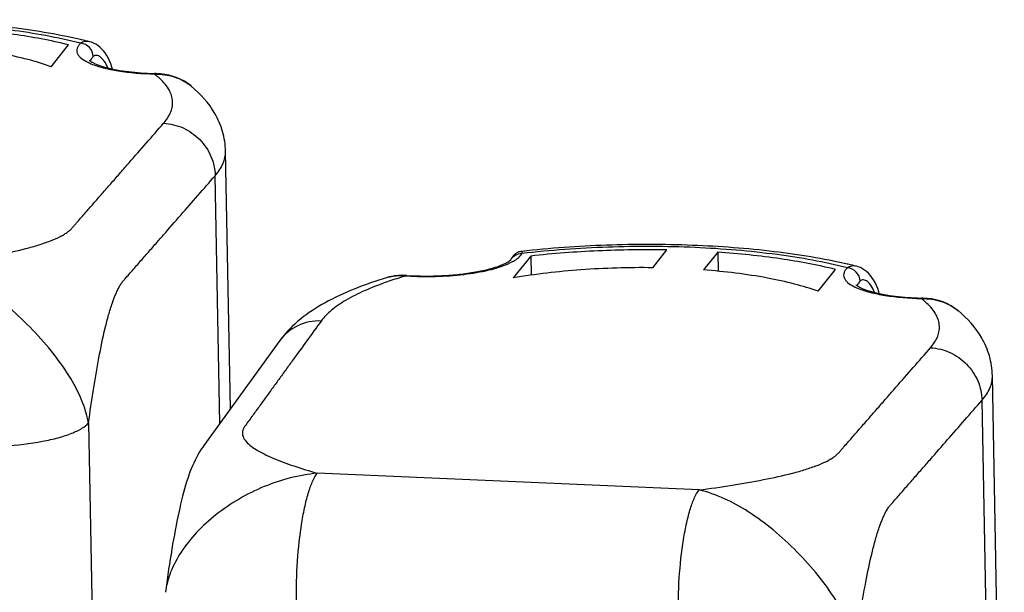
# Model space of a CAD drawing. Header units: millimetres. Extents: x 0 to 420, y 0 to 297.
# Tile 26 of 47: x 157 to 172, y 109 to 118. Entities that reach past the tile are written whole.
import ezdxf

# ---------------------------------------------------------------- set-up
doc = ezdxf.new("R2010")
doc.units = ezdxf.units.MM
doc.header["$LTSCALE"] = 23.1
doc.layers.add('COMPONENTS', color=7, linetype='CONTINUOUS')

msp = doc.modelspace()

# ---------------------------------------------------------------- linework, layer by layer
at = {"layer": 'COMPONENTS', "color": 7, "linetype": 'CONTINUOUS'}
for p, q in [((157.51869, 117.48557), (157.50211, 117.48936)), ((157.64689, 117.45508), (157.64659, 117.45516)), ((157.05337, 117.0711), (157.32162, 117.40694)), ((158.63924, 116.96711), (158.64743, 116.96691)), ((158.66583, 116.96631), (158.64743, 116.96689)), ((159.20446, 116.77459), (159.20571, 116.77356)), ((159.80948, 111.81121), (159.73415, 115.77177)), ((164.42451, 114.15981), (164.15626, 113.82397)), ((164.27246, 114.22986), (164.25796, 114.2266)), ((164.28692, 114.232), (164.27246, 114.22986)), ((164.42451, 114.15981), (164.43009, 113.86605)), ((166.3011, 113.98014), (166.51889, 114.25281)), ((167.29955, 114.21853), (167.08176, 113.94586)), ((167.29955, 114.21853), (167.30511, 113.92609)), ((164.11877, 114.10347), (164.11727, 114.10088)), ((164.11957, 114.10512), (164.11846, 114.10306)), ((169.30553, 114.03276), (169.28895, 114.03655)), ((169.43373, 114.00227), (169.43344, 114.00234)), ((162.22144, 113.83093), (162.22215, 113.83114)), ((162.50602, 113.86258), (162.44806, 113.86382)), ((162.52236, 113.86167), (162.50602, 113.86258)), ((168.84021, 113.61828), (169.10846, 113.95413)), ((170.42608, 113.5143), (170.43427, 113.5141)), ((170.45267, 113.51349), (170.43428, 113.51408)), ((170.9913, 113.32178), (170.99255, 113.32074)), ((171.70379, 102.70743), (171.52099, 112.31896))]:
    msp.add_line(p, q, dxfattribs=at)
at = {"layer": 'COMPONENTS', "color": 9, "linetype": 'CONTINUOUS'}
for p, q in [((158.6406, 116.95801), (158.63901, 116.9592)), ((159.64658, 111.58635), (159.57415, 115.39466)), ((170.42744, 113.50519), (170.42586, 113.50638)), ((171.54379, 102.33032), (171.36099, 111.94185)), ((157.62823, 111.59289), (157.7427, 105.57419)), ((167.01174, 110.56215), (161.14414, 110.81981))]:
    msp.add_line(p, q, dxfattribs=at)
at = {"layer": 'COMPONENTS', "color": 7, "linetype": 'CONTINUOUS'}
for points in [[(157.99544, 117.03581), (157.98829, 117.06348), (157.97163, 117.1141), (157.9525, 117.16143), (157.93116, 117.20543), (157.9079, 117.24602), (157.88298, 117.28311), (157.8566, 117.31672), (157.8288, 117.34705), (157.79966, 117.37407), (157.76934, 117.39768), (157.73778, 117.41795), (157.70499, 117.43481), (157.67118, 117.44805), (157.64691, 117.45508)], [(159.2044, 116.77463), (159.1529, 116.81343), (159.10082, 116.84638), (159.04577, 116.87552), (158.98779, 116.90088), (158.92726, 116.92221), (158.8646, 116.93941), (158.79986, 116.95255), (158.73339, 116.96153), (158.66583, 116.96631)], [(164.23056, 114.2172), (164.21789, 114.21126), (164.20596, 114.20465), (164.19481, 114.19744), (164.18457, 114.18984), (164.17515, 114.18189), (164.16658, 114.17374), (164.1591, 114.16578), (164.15259, 114.15809), (164.14694, 114.15076), (164.14234, 114.14425), (164.13881, 114.13891), (164.13602, 114.13446), (164.13364, 114.13048), (164.13157, 114.12693), (164.12981, 114.12382), (164.12811, 114.12078), (164.12645, 114.11777), (164.11957, 114.10512)], [(164.25796, 114.2266), (164.24397, 114.22235), (164.23056, 114.2172)], [(169.78228, 113.58299), (169.77513, 113.61066), (169.75847, 113.66128), (169.73934, 113.70862), (169.718, 113.75261), (169.69474, 113.7932), (169.66982, 113.83029), (169.64344, 113.86391), (169.61564, 113.89423), (169.58651, 113.92125), (169.55618, 113.94487), (169.52462, 113.96514), (169.49183, 113.982), (169.45802, 113.99524), (169.43375, 114.00226)], [(162.44806, 113.86382), (162.39082, 113.86159), (162.33547, 113.85581), (162.2822, 113.84654), (162.23117, 113.83382), (162.22139, 113.83091)], [(170.99124, 113.32181), (170.93974, 113.36061), (170.88767, 113.39356), (170.83261, 113.42271), (170.77463, 113.44806), (170.71411, 113.4694), (170.65144, 113.4866), (170.5867, 113.49974), (170.52023, 113.50871), (170.45267, 113.51349)], [(160.57012, 112.86115), (159.40112, 111.24757), (159.38359, 111.2231), (159.36001, 111.18844), (159.33374, 111.14692), (159.30896, 111.10453), (159.28644, 111.06308), (159.26493, 111.02058), (159.24437, 110.97693), (159.22468, 110.93217), (159.20576, 110.88622), (159.18749, 110.83889), (159.16983, 110.7902), (159.15272, 110.74016), (159.13606, 110.68852), (159.11981, 110.63531), (159.10395, 110.58059), (159.08841, 110.52418), (159.07316, 110.4661), (159.0582, 110.40643), (159.04349, 110.34514), (159.02902, 110.28223), (159.01478, 110.2178), (159.00077, 110.15189), (158.98697, 110.08457), (158.97339, 110.01588), (158.96, 109.94585), (158.94679, 109.87451), (158.93377, 109.80192), (158.92093, 109.72813), (158.90825, 109.65317), (158.89573, 109.57707), (158.88337, 109.49992), (158.87117, 109.42175), (158.85912, 109.3426), (158.84723, 109.26256), (158.83548, 109.18165), (158.82387, 109.09991), (158.8085, 108.98885)]]:
    msp.add_lwpolyline(points, dxfattribs=at)
for centre in [(155.67244, 109.43749), (167.45928, 105.98467)]:
    msp.add_arc(centre, 8.25714, 76.16799, 77.079719, dxfattribs=at)
at = {"layer": 'COMPONENTS', "color": 9, "linetype": 'CONTINUOUS'}
for centre, radius, start, end in [((158.64628, 115.87601), 1.08322, 89.948585, 90.384366), ((164.22746, 107.98008), 6.1213, 106.825961, 109.183732), ((162.39036, 113.27864), 0.57754, 105.830844, 106.936862), ((162.39378, 113.26655), 0.59011, 104.374087, 105.829487), ((164.42431, 107.33675), 6.79407, 106.401922, 106.844545), ((162.79493, 118.33932), 4.4943, 266.311986, 266.51552), ((170.43312, 112.42319), 1.08322, 89.948585, 90.384366)]:
    msp.add_arc(centre, radius, start, end, dxfattribs=at)
at = {"layer": 'COMPONENTS', "color": 7, "linetype": 'CONTINUOUS'}
for points, knots in [([(157.50211, 117.48936), (157.13272, 117.57337), (156.34174, 117.70142), (155.10394, 117.79377), (153.80661, 117.79472), (152.93233, 117.73297), (152.5001, 117.68485)], [0, 0, 0, 0, 0.22615344, 0.47733794, 0.74036372, 1, 1, 1, 1]), ([(157.32162, 117.40694), (157.04406, 117.47565), (156.44317, 117.58666), (155.83591, 117.64887), (155.51271, 117.67135)], [0, 0, 0, 0, 0.46881917, 1, 1, 1, 1]), ([(157.05337, 117.0711), (156.93566, 117.1138), (156.67807, 117.19098), (156.09362, 117.31757), (155.62319, 117.37345), (155.29492, 117.39868)], [0, 0, 0, 0, 0.20950378, 0.44913652, 1, 1, 1, 1]), ([(157.64214, 117.16547), (157.64125, 117.16729), (157.63663, 117.17421), (157.64601, 117.16338), (157.65248, 117.15921), (157.66335, 117.15114), (157.67646, 117.14301), (157.6996, 117.12984), (157.73507, 117.1131), (157.78516, 117.09323), (157.8441, 117.07372), (157.9373, 117.04761), (158.0701, 117.01934), (158.24558, 116.9933), (158.43773, 116.97515), (158.57089, 116.96886), (158.63924, 116.96711)], [0, 0, 0, 0, 0.00585605, 0.0134198, 0.02240632, 0.0346646, 0.04990869, 0.06786737, 0.11113355, 0.16329939, 0.22332636, 0.29040993, 0.4427758, 0.61510051, 0.80253015, 1, 1, 1, 1]), ([(159.73415, 115.77177), (159.73221, 115.87414), (159.70114, 116.07644), (159.54671, 116.43624), (159.34963, 116.65502), (159.20568, 116.77363)], [0, 0, 0, 0, 0.26363152, 0.51970382, 1, 1, 1, 1]), ([(169.28895, 114.03655), (168.91956, 114.12055), (168.12858, 114.2486), (166.89078, 114.34096), (165.59345, 114.34191), (164.71917, 114.28016), (164.28694, 114.23203)], [0, 0, 0, 0, 0.22615344, 0.47733794, 0.74036372, 1, 1, 1, 1]), ([(166.51889, 114.25281), (166.16594, 114.2596), (165.46631, 114.25064), (164.76855, 114.19801), (164.42451, 114.15981)], [0, 0, 0, 0, 0.50490611, 1, 1, 1, 1]), ([(169.10846, 113.95413), (168.8309, 114.02283), (168.23002, 114.13385), (167.62275, 114.19605), (167.29955, 114.21853)], [0, 0, 0, 0, 0.46881917, 1, 1, 1, 1]), ([(162.52237, 113.86169), (162.7026, 113.85007), (162.97307, 113.84892), (163.32502, 113.87631), (163.56878, 113.91024), (163.78124, 113.95538), (163.93216, 114.00189), (164.02631, 114.04237), (164.07429, 114.06831), (164.1033, 114.08855), (164.11585, 114.09993), (164.11877, 114.10347)], [0, 0, 0, 0, 0.33094191, 0.49416814, 0.64664468, 0.78154616, 0.89184535, 0.93528483, 0.9691592, 0.9915836, 1, 1, 1, 1]), ([(166.3011, 113.98014), (165.93241, 113.98477), (165.21431, 113.96361), (164.50015, 113.88235), (164.15626, 113.82397)], [0, 0, 0, 0, 0.51386879, 1, 1, 1, 1]), ([(162.22209, 113.83112), (162.04886, 113.77823), (161.72202, 113.66545), (161.2691, 113.45622), (160.87509, 113.20144), (160.65855, 112.98321), (160.57012, 112.86115)], [0, 0, 0, 0, 0.27931748, 0.53246869, 0.76755939, 1, 1, 1, 1]), ([(168.84021, 113.61828), (168.7225, 113.66098), (168.46491, 113.73816), (167.88046, 113.86476), (167.41003, 113.92063), (167.08176, 113.94586)], [0, 0, 0, 0, 0.20950378, 0.44913652, 1, 1, 1, 1]), ([(169.42898, 113.71265), (169.4281, 113.71448), (169.42348, 113.72139), (169.43285, 113.71056), (169.43932, 113.7064), (169.45019, 113.69832), (169.4633, 113.6902), (169.48644, 113.67703), (169.52191, 113.66029), (169.572, 113.64041), (169.63094, 113.6209), (169.72415, 113.59479), (169.85694, 113.56652), (170.03242, 113.54049), (170.22457, 113.52233), (170.35773, 113.51604), (170.42608, 113.5143)], [0, 0, 0, 0, 0.00585605, 0.0134198, 0.02240632, 0.0346646, 0.04990869, 0.06786737, 0.11113355, 0.16329939, 0.22332636, 0.29040993, 0.4427758, 0.61510051, 0.80253015, 1, 1, 1, 1]), ([(171.52099, 112.31896), (171.51905, 112.42132), (171.48798, 112.62362), (171.33355, 112.98343), (171.13648, 113.20221), (170.99252, 113.32082)], [0, 0, 0, 0, 0.26363152, 0.51970382, 1, 1, 1, 1])]:
    msp.add_open_spline(points, degree=3, knots=knots, dxfattribs=at)
at = {"layer": 'COMPONENTS', "color": 9, "linetype": 'CONTINUOUS'}
for points, knots in [([(157.5056, 117.43096), (157.15105, 117.52192), (156.37311, 117.6599), (155.14045, 117.76128), (153.82845, 117.76559), (152.94076, 117.70149), (152.50258, 117.65056)], [0, 0, 0, 0, 0.21829576, 0.46988238, 0.73691761, 1, 1, 1, 1]), ([(157.64654, 117.45517), (157.62254, 117.46109), (157.57213, 117.46394), (157.5256, 117.44434), (157.5056, 117.43096)], [0, 0, 0, 0, 0.50678298, 1, 1, 1, 1]), ([(157.5056, 117.43096), (157.49356, 117.41964), (157.47275, 117.39673), (157.45165, 117.35803), (157.44468, 117.31801), (157.45281, 117.27828), (157.47505, 117.24034), (157.52596, 117.18807), (157.5772, 117.15809), (157.61478, 117.13955)], [0, 0, 0, 0, 0.12835574, 0.23850025, 0.33784156, 0.43701307, 0.54672349, 0.67469708, 1, 1, 1, 1]), ([(157.70087, 117.22634), (157.69991, 117.2768), (157.65647, 117.37947), (157.55592, 117.42771), (157.5056, 117.43096)], [0, 0, 0, 0, 0.50022233, 1, 1, 1, 1]), ([(157.61478, 117.13955), (157.61877, 117.13757), (157.63541, 117.12955), (157.65231, 117.12209), (157.66525, 117.11671)], [0, 0, 0, 0, 0.24130563, 1, 1, 1, 1]), ([(157.70087, 117.22634), (157.69513, 117.22094), (157.67574, 117.20104), (157.66012, 117.17656), (157.65456, 117.15738)], [0, 0, 0, 0, 0.28301517, 1, 1, 1, 1]), ([(157.9232, 117.05277), (157.90983, 117.08753), (157.88009, 117.14848), (157.8283, 117.21096), (157.78334, 117.23898), (157.75238, 117.24731), (157.72329, 117.24307), (157.70756, 117.23263), (157.70087, 117.22634)], [0, 0, 0, 0, 0.34474996, 0.62438813, 0.73603956, 0.83057113, 0.91501948, 1, 1, 1, 1]), ([(157.66525, 117.11671), (157.72559, 117.09159), (157.86382, 117.04847), (158.18788, 116.98382), (158.45312, 116.96362), (158.63901, 116.9592)], [0, 0, 0, 0, 0.1979515, 0.43682963, 1, 1, 1, 1]), ([(158.64743, 116.96689), (158.64671, 116.9669), (158.64277, 116.96588), (158.64054, 116.96201), (158.63901, 116.9592)], [0, 0, 0, 0, 0.18287342, 1, 1, 1, 1]), ([(158.70702, 116.9041), (158.70181, 116.90867), (158.68017, 116.92726), (158.65782, 116.94501), (158.6406, 116.95801)], [0, 0, 0, 0, 0.24325166, 1, 1, 1, 1]), ([(158.64725, 116.95922), (158.74815, 116.95913), (158.94827, 116.93148), (159.12898, 116.83662), (159.20444, 116.7746)], [0, 0, 0, 0, 0.50808974, 1, 1, 1, 1]), ([(158.78253, 116.20225), (158.82835, 116.2547), (158.88618, 116.34035), (158.91982, 116.46704), (158.92197, 116.59095), (158.85933, 116.75254), (158.76364, 116.85446), (158.70702, 116.9041)], [0, 0, 0, 0, 0.26031955, 0.37505791, 0.48596457, 0.71856776, 1, 1, 1, 1]), ([(155.22489, 114.01496), (155.39417, 114.03749), (155.72543, 114.08501), (156.2053, 114.16823), (156.58242, 114.25057), (156.85708, 114.32766), (157.03529, 114.38829), (157.16668, 114.44497), (157.25547, 114.49384), (157.30965, 114.5301), (157.35452, 114.56726), (157.38949, 114.60739), (157.42282, 114.64562), (157.46707, 114.69621), (157.52232, 114.75951), (157.61076, 114.86075), (157.7213, 114.98731), (157.85396, 115.13917), (157.98661, 115.29104), (158.11926, 115.44291), (158.29613, 115.6454), (158.51722, 115.89851), (158.69409, 116.101), (158.78253, 116.20225)], [0, 0, 0, 0, 0.1167167, 0.22869441, 0.33282929, 0.38035889, 0.4236029, 0.46141314, 0.47797061, 0.49280253, 0.50592542, 0.51763895, 0.52911685, 0.54060407, 0.56357333, 0.58654307, 0.63248272, 0.67842238, 0.72436204, 0.7703017, 0.81624136, 0.90812068, 1, 1, 1, 1]), ([(158.78253, 116.20225), (158.88485, 116.19716), (159.09079, 116.14583), (159.34952, 115.96336), (159.52646, 115.70199), (159.57222, 115.49604), (159.57415, 115.39466)], [0, 0, 0, 0, 0.24907671, 0.50180485, 0.75348913, 1, 1, 1, 1]), ([(159.57415, 115.39466), (159.62324, 115.45087), (159.70413, 115.56699), (159.73538, 115.70744), (159.73415, 115.77177)], [0, 0, 0, 0, 0.53699824, 1, 1, 1, 1]), ([(157.62823, 111.59289), (157.65152, 111.76383), (157.70007, 112.09877), (157.78259, 112.58492), (157.86192, 112.9682), (157.93427, 113.24878), (157.99029, 113.4317), (158.04167, 113.56754), (158.08555, 113.66029), (158.11751, 113.71746), (158.15046, 113.76528), (158.19664, 113.81739), (158.25172, 113.88077), (158.31789, 113.95642), (158.40603, 114.05736), (158.51624, 114.18352), (158.64848, 114.33491), (158.8248, 114.53677), (159.0452, 114.78909), (159.30967, 115.09188), (159.48599, 115.29374), (159.57415, 115.39466)], [0, 0, 0, 0, 0.11734235, 0.23017104, 0.33535134, 0.38343468, 0.42720007, 0.46541726, 0.48208273, 0.49694611, 0.5099219, 0.52148306, 0.54426593, 0.56705209, 0.58983873, 0.63541219, 0.68098567, 0.72655914, 0.8177061, 0.90885305, 1, 1, 1, 1]), ([(169.29245, 113.97815), (168.93789, 114.06911), (168.15995, 114.20709), (166.9273, 114.30846), (165.61529, 114.31277), (164.7276, 114.24867), (164.28942, 114.19774)], [0, 0, 0, 0, 0.21829576, 0.46988238, 0.73691761, 1, 1, 1, 1]), ([(164.11727, 114.10088), (164.1334, 114.13058), (164.18446, 114.1822), (164.25481, 114.19857), (164.28942, 114.19774)], [0, 0, 0, 0, 0.4939383, 1, 1, 1, 1]), ([(164.17548, 114.09121), (164.20044, 114.1065), (164.24341, 114.13692), (164.27838, 114.1774), (164.28942, 114.19774)], [0, 0, 0, 0, 0.55850575, 1, 1, 1, 1]), ([(164.28942, 114.19774), (164.29014, 114.20273), (164.29107, 114.2119), (164.29171, 114.22181), (164.29003, 114.23238), (164.28692, 114.23203)], [0, 0, 0, 0, 0.42692306, 0.73388629, 1, 1, 1, 1]), ([(157.62822, 111.59282), (157.60532, 111.71521), (157.52547, 111.96912), (157.32625, 112.33881), (157.05717, 112.71072), (156.73337, 113.07142), (156.37337, 113.40182), (155.8933, 113.75881), (155.49355, 113.954), (155.2249, 114.01496)], [0, 0, 0, 0, 0.10540147, 0.22332128, 0.35414938, 0.49312029, 0.63306649, 0.7667952, 1, 1, 1, 1]), ([(162.52178, 113.85333), (162.6682, 113.84442), (162.96044, 113.84044), (163.38218, 113.87022), (163.75699, 113.93253), (163.98335, 113.99926), (164.07864, 114.04128)], [0, 0, 0, 0, 0.27872454, 0.5545297, 0.80213738, 1, 1, 1, 1]), ([(164.07864, 114.04128), (164.08364, 114.04348), (164.10287, 114.05214), (164.12184, 114.06141), (164.13566, 114.06867)], [0, 0, 0, 0, 0.25949227, 1, 1, 1, 1]), ([(164.13566, 114.06867), (164.13915, 114.0705), (164.1526, 114.0777), (164.16583, 114.0853), (164.17548, 114.09121)], [0, 0, 0, 0, 0.25834195, 1, 1, 1, 1]), ([(169.29245, 113.97815), (169.2804, 113.96682), (169.25959, 113.94391), (169.23849, 113.90521), (169.23153, 113.8652), (169.23965, 113.82547), (169.26189, 113.78752), (169.3128, 113.73525), (169.36404, 113.70527), (169.40162, 113.68673)], [0, 0, 0, 0, 0.12835574, 0.23850025, 0.33784156, 0.43701307, 0.54672349, 0.67469708, 1, 1, 1, 1]), ([(169.43339, 114.00235), (169.40938, 114.00827), (169.35897, 114.01112), (169.31244, 113.99153), (169.29245, 113.97815)], [0, 0, 0, 0, 0.50678298, 1, 1, 1, 1]), ([(169.48771, 113.77352), (169.48675, 113.82398), (169.44332, 113.92666), (169.34276, 113.97489), (169.29245, 113.97815)], [0, 0, 0, 0, 0.50022233, 1, 1, 1, 1]), ([(162.24728, 113.83818), (162.26748, 113.84336), (162.35251, 113.86048), (162.4404, 113.86079), (162.50585, 113.85433)], [0, 0, 0, 0, 0.24075717, 1, 1, 1, 1]), ([(162.52236, 113.86167), (162.52099, 113.86175), (162.5148, 113.86131), (162.50931, 113.8576), (162.50585, 113.85433)], [0, 0, 0, 0, 0.22305799, 1, 1, 1, 1]), ([(162.21601, 113.76146), (162.09777, 113.72018), (161.88014, 113.63581), (161.59035, 113.49057), (161.36423, 113.33788), (161.24667, 113.22051), (161.20335, 113.16072)], [0, 0, 0, 0, 0.31525446, 0.58681145, 0.81414892, 1, 1, 1, 1]), ([(169.40162, 113.68673), (169.40561, 113.68476), (169.42225, 113.67673), (169.43915, 113.66928), (169.45209, 113.66389)], [0, 0, 0, 0, 0.24130563, 1, 1, 1, 1]), ([(169.48771, 113.77352), (169.48197, 113.76812), (169.46259, 113.74822), (169.44697, 113.72375), (169.4414, 113.70456)], [0, 0, 0, 0, 0.28301517, 1, 1, 1, 1]), ([(169.45209, 113.66389), (169.51243, 113.63877), (169.65066, 113.59566), (169.97472, 113.531), (170.23996, 113.51081), (170.42586, 113.50638)], [0, 0, 0, 0, 0.1979515, 0.43682963, 1, 1, 1, 1]), ([(169.71004, 113.59996), (169.69667, 113.63472), (169.66693, 113.69567), (169.61515, 113.75815), (169.57018, 113.78617), (169.53922, 113.79449), (169.51014, 113.79025), (169.4944, 113.77981), (169.48771, 113.77352)], [0, 0, 0, 0, 0.34474996, 0.62438813, 0.73603956, 0.83057113, 0.91501948, 1, 1, 1, 1]), ([(170.43427, 113.51408), (170.43355, 113.51409), (170.42962, 113.51306), (170.42738, 113.5092), (170.42586, 113.50638)], [0, 0, 0, 0, 0.18287342, 1, 1, 1, 1]), ([(170.49386, 113.45128), (170.48865, 113.45586), (170.46701, 113.47444), (170.44467, 113.49219), (170.42744, 113.50519)], [0, 0, 0, 0, 0.24325166, 1, 1, 1, 1]), ([(170.43409, 113.50641), (170.53499, 113.50632), (170.73512, 113.47866), (170.91582, 113.38381), (170.99128, 113.32178)], [0, 0, 0, 0, 0.50808974, 1, 1, 1, 1]), ([(170.56937, 112.74943), (170.61519, 112.80189), (170.67302, 112.88753), (170.70666, 113.01423), (170.70881, 113.13813), (170.64617, 113.29973), (170.55048, 113.40164), (170.49386, 113.45128)], [0, 0, 0, 0, 0.26031955, 0.37505791, 0.48596457, 0.71856776, 1, 1, 1, 1]), ([(161.20335, 113.16072), (161.12954, 113.05883), (160.98191, 112.85506), (160.79738, 112.60034), (160.64975, 112.39657), (160.53903, 112.24374), (160.42831, 112.09091), (160.33604, 111.96355), (160.26223, 111.86166), (160.20686, 111.78525), (160.15153, 111.70882), (160.09606, 111.63244), (160.0504, 111.56885), (160.01394, 111.5199), (159.9967, 111.48066), (159.9902, 111.44085), (159.99705, 111.38656), (160.03432, 111.31882), (160.10869, 111.24713), (160.2084, 111.17839), (160.32968, 111.1125), (160.46865, 111.04914), (160.6221, 110.98825), (160.84764, 110.90834), (161.02367, 110.85444), (161.14414, 110.81981)], [0, 0, 0, 0, 0.10891775, 0.21783551, 0.27229438, 0.32675326, 0.38121213, 0.43567101, 0.46290045, 0.4901299, 0.51735935, 0.54458881, 0.57182855, 0.58519517, 0.59728617, 0.60854487, 0.61969785, 0.64406187, 0.67354057, 0.70856944, 0.748604, 0.79288849, 0.84071332, 0.89148131, 1, 1, 1, 1]), ([(161.20335, 113.16072), (161.08165, 113.16536), (160.83466, 113.11835), (160.63994, 112.95748), (160.57013, 112.86114)], [0, 0, 0, 0, 0.50584998, 1, 1, 1, 1]), ([(167.01174, 110.56215), (167.18101, 110.58468), (167.51227, 110.6322), (167.99214, 110.71541), (168.36926, 110.79776), (168.64392, 110.87485), (168.82213, 110.93548), (168.95352, 110.99215), (169.04231, 111.04103), (169.09649, 111.07728), (169.14136, 111.11445), (169.17633, 111.15457), (169.20966, 111.19281), (169.25391, 111.2434), (169.30916, 111.30669), (169.3976, 111.40793), (169.50814, 111.53449), (169.6408, 111.68636), (169.77345, 111.83823), (169.9061, 111.99009), (170.08297, 112.19258), (170.30406, 112.4457), (170.48093, 112.64819), (170.56937, 112.74943)], [0, 0, 0, 0, 0.1167167, 0.22869441, 0.33282929, 0.38035889, 0.4236029, 0.46141314, 0.47797061, 0.49280253, 0.50592542, 0.51763895, 0.52911685, 0.54060407, 0.56357333, 0.58654307, 0.63248272, 0.67842238, 0.72436204, 0.7703017, 0.81624136, 0.90812068, 1, 1, 1, 1]), ([(170.56937, 112.74943), (170.6717, 112.74434), (170.87763, 112.69302), (171.13636, 112.51054), (171.3133, 112.24917), (171.35906, 112.04323), (171.36099, 111.94185)], [0, 0, 0, 0, 0.24907671, 0.50180485, 0.75348913, 1, 1, 1, 1]), ([(171.36099, 111.94185), (171.41008, 111.99805), (171.49097, 112.11418), (171.52222, 112.25463), (171.52099, 112.31896)], [0, 0, 0, 0, 0.53699824, 1, 1, 1, 1]), ([(169.41507, 108.14007), (169.43836, 108.31102), (169.48691, 108.64596), (169.56943, 109.13211), (169.64876, 109.51539), (169.72111, 109.79597), (169.77713, 109.97888), (169.82852, 110.11473), (169.87239, 110.20748), (169.90435, 110.26464), (169.9373, 110.31246), (169.98348, 110.36458), (170.03856, 110.42796), (170.10474, 110.50361), (170.19288, 110.60455), (170.30308, 110.7307), (170.43532, 110.8821), (170.61164, 111.08395), (170.83204, 111.33628), (171.09651, 111.63906), (171.27283, 111.84092), (171.36099, 111.94185)], [0, 0, 0, 0, 0.11734235, 0.23017104, 0.33535134, 0.38343468, 0.42720007, 0.46541726, 0.48208273, 0.49694611, 0.5099219, 0.52148306, 0.54426593, 0.56705209, 0.58983873, 0.63541219, 0.68098567, 0.72655914, 0.8177061, 0.90885305, 1, 1, 1, 1]), ([(155.72577, 111.23382), (155.93096, 111.22481), (156.33061, 111.22938), (156.81181, 111.2841), (157.15335, 111.36008), (157.3579, 111.42528), (157.51587, 111.4984), (157.59945, 111.55982), (157.62824, 111.59277)], [0, 0, 0, 0, 0.31268044, 0.60733354, 0.73536465, 0.8449568, 0.93338935, 1, 1, 1, 1]), ([(161.14414, 110.81981), (160.86483, 110.79256), (160.44644, 110.68435), (159.9387, 110.43182), (159.58864, 110.19408), (159.28765, 109.92049), (159.04869, 109.623), (158.8822, 109.31241), (158.82298, 109.09482), (158.80856, 108.98916)], [0, 0, 0, 0, 0.26665071, 0.40303845, 0.53785008, 0.66733836, 0.78817028, 0.89867223, 1, 1, 1, 1]), ([(160.82492, 108.84569), (160.82098, 109.05296), (160.83169, 109.45967), (160.88366, 109.95139), (160.95013, 110.30675), (161.00563, 110.52274), (161.06648, 110.69182), (161.11647, 110.78517), (161.14414, 110.81981)], [0, 0, 0, 0, 0.30787593, 0.60347797, 0.73318561, 0.84457611, 0.93415698, 1, 1, 1, 1]), ([(166.69252, 108.58803), (166.68858, 108.7953), (166.69929, 109.20201), (166.75126, 109.69372), (166.81774, 110.04908), (166.87323, 110.26508), (166.93408, 110.43416), (166.98407, 110.5275), (167.01174, 110.56215)], [0, 0, 0, 0, 0.30787589, 0.60347795, 0.7331856, 0.84457612, 0.934157, 1, 1, 1, 1]), ([(169.41506, 108.14001), (169.39216, 108.26239), (169.31231, 108.5163), (169.11309, 108.88599), (168.84401, 109.25791), (168.52021, 109.61861), (168.16022, 109.949), (167.68014, 110.30599), (167.28039, 110.50119), (167.01174, 110.56215)], [0, 0, 0, 0, 0.10540147, 0.22332128, 0.35414938, 0.49312029, 0.63306649, 0.7667952, 1, 1, 1, 1])]:
    msp.add_open_spline(points, degree=3, knots=knots, dxfattribs=at)

doc.saveas('drawing.dxf')
